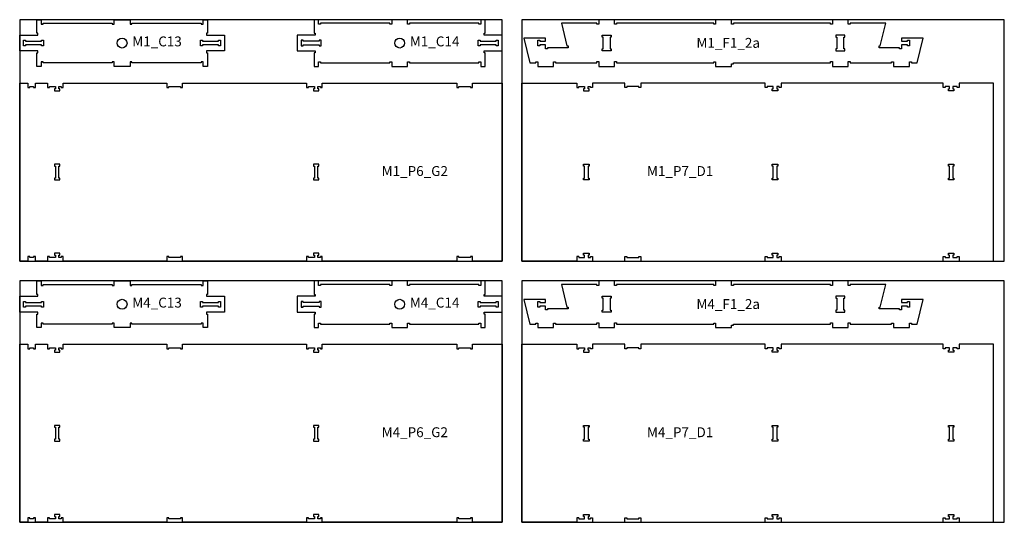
# Model space of a CAD drawing. Header units: millimetres. Extents: x -18184 to 50972, y 6312 to 16778.
# Tile 20 of 38: x -2268 to 2712, y 8953 to 11493. Entities that reach past the tile are written whole.
import ezdxf

# ---------------------------------------------------------------- set-up
doc = ezdxf.new("R2010")
doc.units = ezdxf.units.MM
doc.header["$MEASUREMENT"] = 0
for name, color, linetype in [('freeswerk_CODES', 50, 'Continuous'), ('freeswerk_ELEMENTEN', 7, 'Continuous'), ('freeswerk_PLATEN', 3, 'Continuous')]:
    doc.layers.add(name, color=color, linetype=linetype)

msp = doc.modelspace()

# ---------------------------------------------------------------- linework, layer by layer
for centre in [(-1749.7, 11374.5), (-345.7, 11374.5), (-1749.7, 10054.5), (-345.7, 10054.5)]:
    msp.add_circle(centre, 25)
at = {"layer": 'freeswerk_ELEMENTEN'}
for points in [[(-1789.7, 11279.5), (-1799.7, 11279.5), (-1799.7, 11274.5), (-2149.7, 11274.5), (-2149.7, 11279.5), (-2159.7, 11279.5), (-2159.7, 11256.5), (-2181.7, 11256.5), (-2181.7, 11324.5), (-2176.7, 11324.5), (-2176.7, 11334.5), (-2267.7, 11334.5), (-2267.7, 11414.5), (-2176.7, 11414.5), (-2176.7, 11424.5), (-2181.7, 11424.5), (-2181.7, 11492.5), (-2159.7, 11492.5), (-2159.7, 11469.5), (-2149.7, 11469.5), (-2149.7, 11474.5), (-1799.7, 11474.5), (-1799.7, 11469.5), (-1789.7, 11469.5), (-1789.7, 11492.5), (-1709.7, 11492.5), (-1709.7, 11469.5), (-1699.7, 11469.5), (-1699.7, 11474.5), (-1349.7, 11474.5), (-1349.7, 11469.5), (-1339.7, 11469.5), (-1339.7, 11492.5), (-1317.7, 11492.5), (-1317.7, 11424.5), (-1322.7, 11424.5), (-1322.7, 11414.5), (-1231.7, 11414.5), (-1231.7, 11334.5), (-1322.7, 11334.5), (-1322.7, 11324.5), (-1317.7, 11324.5), (-1317.7, 11256.5), (-1339.7, 11256.5), (-1339.7, 11279.5), (-1349.7, 11279.5), (-1349.7, 11274.5), (-1699.7, 11274.5), (-1699.7, 11279.5), (-1709.7, 11279.5), (-1709.7, 11256.5), (-1789.7, 11256.5)], [(86.3, 11424.5), (86.3, 11492.5), (64.3, 11492.5), (64.3, 11469.5), (54.3, 11469.5), (54.3, 11474.5), (-295.7, 11474.5), (-295.7, 11469.5), (-305.7, 11469.5), (-305.7, 11492.5), (-385.7, 11492.5), (-385.7, 11469.5), (-395.7, 11469.5), (-395.7, 11474.5), (-745.7, 11474.5), (-745.7, 11469.5), (-755.7, 11469.5), (-755.7, 11492.5), (-777.7, 11492.5), (-777.7, 11424.5), (-772.7, 11424.5), (-772.7, 11414.5), (-863.7, 11414.5), (-863.7, 11334.5), (-772.7, 11334.5), (-772.7, 11324.5), (-777.7, 11324.5), (-777.7, 11256.5), (-755.7, 11256.5), (-755.7, 11279.5), (-745.7, 11279.5), (-745.7, 11274.5), (-395.7, 11274.5), (-395.7, 11279.5), (-385.7, 11279.5), (-385.7, 11256.5), (-305.7, 11256.5), (-305.7, 11279.5), (-295.7, 11279.5), (-295.7, 11274.5), (54.3, 11274.5), (54.3, 11279.5), (64.3, 11279.5), (64.3, 11256.5), (86.3, 11256.5), (86.3, 11324.5), (81.3, 11324.5), (81.3, 11334.5), (172.3, 11334.5), (172.3, 11414.5), (81.3, 11414.5), (81.3, 11424.5)], [(505.8, 11350.5), (402.3, 11350.5), (402.3, 11345.5), (392.3, 11345.5), (392.3, 11365.5), (362.3, 11365.5), (362.3, 11360.5), (352.3, 11360.5), (352.3, 11388.5), (362.3, 11388.5), (362.3, 11383.5), (392.3, 11383.5), (392.3, 11398.5), (282.3, 11398.5), (312.7, 11274.5), (342.7, 11274.5), (342.7, 11279.5), (352.7, 11279.5), (352.7, 11256.5), (432.7, 11256.5), (432.7, 11279.5), (442.7, 11279.5), (442.7, 11274.5), (651.4, 11274.5), (651.4, 11280.5), (661.4, 11280.5), (661.4, 11256.5), (741.4, 11256.5), (741.4, 11280.5), (751.4, 11280.5), (751.4, 11274.5), (1242.4, 11274.5), (1242.4, 11279.5), (1252.4, 11279.5), (1252.4, 11256.5), (1332.4, 11256.5), (1332.4, 11269.5), (1342.4, 11269.5), (1342.4, 11274.5), (1833.4, 11274.5), (1833.4, 11280.5), (1843.4, 11280.5), (1843.4, 11256.5), (1923.4, 11256.5), (1923.4, 11280.5), (1933.4, 11280.5), (1933.4, 11274.5), (2142.1, 11274.5), (2142.1, 11279.5), (2152.1, 11279.5), (2152.1, 11256.5), (2232.1, 11256.5), (2232.1, 11279.5), (2242.1, 11279.5), (2242.1, 11274.5), (2272.4, 11274.5), (2302.4, 11398.5), (2192.4, 11398.5), (2192.4, 11383.5), (2222.4, 11383.5), (2222.4, 11388.5), (2232.4, 11388.5), (2232.4, 11360.5), (2222.4, 11360.5), (2222.4, 11365.5), (2192.4, 11365.5), (2192.4, 11345.5), (2182.4, 11345.5), (2182.4, 11350.5), (2078.8, 11350.5), (2078.8, 11360.5), (2084.8, 11360.5), (2112.4, 11474.5), (1933.4, 11474.5), (1933.4, 11469.5), (1923.4, 11469.5), (1923.4, 11492.5), (1843.4, 11492.5), (1843.4, 11469.5), (1833.4, 11469.5), (1833.4, 11474.5), (1342.4, 11474.5), (1342.4, 11469.5), (1332.4, 11469.5), (1332.4, 11492.5), (1252.4, 11492.5), (1252.4, 11469.5), (1242.4, 11469.5), (1242.4, 11474.5), (751.4, 11474.5), (751.4, 11469.5), (741.4, 11469.5), (741.4, 11492.5), (661.4, 11492.5), (661.4, 11469.5), (651.4, 11469.5), (651.4, 11474.5), (472.3, 11474.5), (499.9, 11360.5), (505.8, 11360.5)], [(683.4, 11344.5), (683.4, 11404.5), (678.4, 11404.5), (678.4, 11414.5), (724.4, 11414.5), (724.4, 11404.5), (719.4, 11404.5), (719.4, 11344.5), (724.4, 11344.5), (724.4, 11334.5), (678.4, 11334.5), (678.4, 11344.5)], [(1860.4, 11414.5), (1860.4, 11404.5), (1865.4, 11404.5), (1865.4, 11344.5), (1860.4, 11344.5), (1860.4, 11334.5), (1906.4, 11334.5), (1906.4, 11344.5), (1901.4, 11344.5), (1901.4, 11404.5), (1906.4, 11404.5), (1906.4, 11414.5)], [(-2156.7, 11388.5), (-2146.7, 11388.5), (-2146.7, 11360.5), (-2156.7, 11360.5), (-2156.7, 11365.5), (-2237.7, 11365.5), (-2237.7, 11360.5), (-2247.7, 11360.5), (-2247.7, 11388.5), (-2237.7, 11388.5), (-2237.7, 11383.5), (-2156.7, 11383.5)], [(-1261.7, 11360.5), (-1261.7, 11365.5), (-1342.7, 11365.5), (-1342.7, 11360.5), (-1352.7, 11360.5), (-1352.7, 11388.5), (-1342.7, 11388.5), (-1342.7, 11383.5), (-1261.7, 11383.5), (-1261.7, 11388.5), (-1251.7, 11388.5), (-1251.7, 11360.5)], [(-833.7, 11383.5), (-833.7, 11388.5), (-843.7, 11388.5), (-843.7, 11360.5), (-833.7, 11360.5), (-833.7, 11365.5), (-752.7, 11365.5), (-752.7, 11360.5), (-742.7, 11360.5), (-742.7, 11388.5), (-752.7, 11388.5), (-752.7, 11383.5)], [(142.3, 11365.5), (61.3, 11365.5), (61.3, 11360.5), (51.3, 11360.5), (51.3, 11388.5), (61.3, 11388.5), (61.3, 11383.5), (142.3, 11383.5), (142.3, 11388.5), (152.3, 11388.5), (152.3, 11360.5), (142.3, 11360.5)], [(-2057.1, 10290.5), (-2069.1, 10290.5), (-2069.1, 10302.5), (-2064.1, 10302.5), (-2064.1, 10312.5), (-2092.1, 10312.5), (-2092.1, 10302.5), (-2087.1, 10302.5), (-2087.1, 10290.5), (-2117.1, 10290.5), (-2117.1, 10295.5), (-2127.1, 10295.5), (-2127.1, 10272.5), (-2187.1, 10272.5), (-2187.1, 10295.5), (-2197.1, 10295.5), (-2197.1, 10290.5), (-2217.1, 10290.5), (-2217.1, 10295.5), (-2227.1, 10295.5), (-2227.1, 10272.5), (-2267.7, 10272.5), (-2267.7, 11172.5), (-2227.1, 11172.5), (-2227.1, 11149.5), (-2217.1, 11149.5), (-2217.1, 11154.5), (-2197.1, 11154.5), (-2197.1, 11149.5), (-2187.1, 11149.5), (-2187.1, 11172.5), (-2127.1, 11172.5), (-2127.1, 11149.5), (-2117.1, 11149.5), (-2117.1, 11154.5), (-2087.1, 11154.5), (-2087.1, 11142.5), (-2092.1, 11142.5), (-2092.1, 11132.5), (-2064.1, 11132.5), (-2064.1, 11142.5), (-2069.1, 11142.5), (-2069.1, 11154.5), (-2057.1, 11154.5), (-2057.1, 11149.5), (-2047.1, 11149.5), (-2047.1, 11172.5), (-1524.1, 11172.5), (-1524.1, 11149.5), (-1514.1, 11149.5), (-1514.1, 11154.5), (-1454.1, 11154.5), (-1454.1, 11149.5), (-1444.1, 11149.5), (-1444.1, 11172.5), (-817.1, 11172.5), (-817.1, 11149.5), (-807.1, 11149.5), (-807.1, 11154.5), (-777.1, 11154.5), (-777.1, 11142.5), (-782.1, 11142.5), (-782.1, 11132.5), (-754.1, 11132.5), (-754.1, 11142.5), (-759.1, 11142.5), (-759.1, 11154.5), (-747.1, 11154.5), (-747.1, 11149.5), (-737.1, 11149.5), (-737.1, 11172.5), (-57.1, 11172.5), (-57.1, 11149.5), (-47.1, 11149.5), (-47.1, 11154.5), (12.9, 11154.5), (12.9, 11149.5), (22.9, 11149.5), (22.9, 11172.5), (172.3, 11172.5), (172.3, 10272.5), (22.9, 10272.5), (22.9, 10295.5), (12.9, 10295.5), (12.9, 10290.5), (-47.1, 10290.5), (-47.1, 10295.5), (-57.1, 10295.5), (-57.1, 10272.5), (-737.1, 10272.5), (-737.1, 10295.5), (-747.1, 10295.5), (-747.1, 10290.5), (-759.1, 10290.5), (-759.1, 10302.5), (-754.1, 10302.5), (-754.1, 10312.5), (-782.1, 10312.5), (-782.1, 10302.5), (-777.1, 10302.5), (-777.1, 10290.5), (-807.1, 10290.5), (-807.1, 10295.5), (-817.1, 10295.5), (-817.1, 10272.5), (-1444.1, 10272.5), (-1444.1, 10295.5), (-1454.1, 10295.5), (-1454.1, 10290.5), (-1514.1, 10290.5), (-1514.1, 10295.5), (-1524.1, 10295.5), (-1524.1, 10272.5), (-2047.1, 10272.5), (-2047.1, 10295.5), (-2057.1, 10295.5)], [(-2064.1, 10682.5), (-2064.1, 10692.5), (-2069.1, 10692.5), (-2069.1, 10752.5), (-2064.1, 10752.5), (-2064.1, 10762.5), (-2092.1, 10762.5), (-2092.1, 10752.5), (-2087.1, 10752.5), (-2087.1, 10692.5), (-2092.1, 10692.5), (-2092.1, 10682.5)], [(-759.1, 10752.5), (-754.1, 10752.5), (-754.1, 10762.5), (-782.1, 10762.5), (-782.1, 10752.5), (-777.1, 10752.5), (-777.1, 10692.5), (-782.1, 10692.5), (-782.1, 10682.5), (-754.1, 10682.5), (-754.1, 10692.5), (-759.1, 10692.5)], [(612.5, 10682.5), (584.5, 10682.5), (584.5, 10692.5), (589.5, 10692.5), (589.5, 10752.5), (584.5, 10752.5), (584.5, 10762.5), (612.5, 10762.5), (612.5, 10752.5), (607.5, 10752.5), (607.5, 10692.5), (612.5, 10692.5)], [(1543.5, 10692.5), (1543.5, 10752.5), (1538.5, 10752.5), (1538.5, 10762.5), (1566.5, 10762.5), (1566.5, 10752.5), (1561.5, 10752.5), (1561.5, 10692.5), (1566.5, 10692.5), (1566.5, 10682.5), (1538.5, 10682.5), (1538.5, 10692.5)], [(2434.5, 10692.5), (2434.5, 10752.5), (2429.5, 10752.5), (2429.5, 10762.5), (2457.5, 10762.5), (2457.5, 10752.5), (2452.5, 10752.5), (2452.5, 10692.5), (2457.5, 10692.5), (2457.5, 10682.5), (2429.5, 10682.5), (2429.5, 10692.5)], [(-1789.7, 9959.5), (-1799.7, 9959.5), (-1799.7, 9954.5), (-2149.7, 9954.5), (-2149.7, 9959.5), (-2159.7, 9959.5), (-2159.7, 9936.5), (-2181.7, 9936.5), (-2181.7, 10004.5), (-2176.7, 10004.5), (-2176.7, 10014.5), (-2267.7, 10014.5), (-2267.7, 10094.5), (-2176.7, 10094.5), (-2176.7, 10104.5), (-2181.7, 10104.5), (-2181.7, 10172.5), (-2159.7, 10172.5), (-2159.7, 10149.5), (-2149.7, 10149.5), (-2149.7, 10154.5), (-1799.7, 10154.5), (-1799.7, 10149.5), (-1789.7, 10149.5), (-1789.7, 10172.5), (-1709.7, 10172.5), (-1709.7, 10149.5), (-1699.7, 10149.5), (-1699.7, 10154.5), (-1349.7, 10154.5), (-1349.7, 10149.5), (-1339.7, 10149.5), (-1339.7, 10172.5), (-1317.7, 10172.5), (-1317.7, 10104.5), (-1322.7, 10104.5), (-1322.7, 10094.5), (-1231.7, 10094.5), (-1231.7, 10014.5), (-1322.7, 10014.5), (-1322.7, 10004.5), (-1317.7, 10004.5), (-1317.7, 9936.5), (-1339.7, 9936.5), (-1339.7, 9959.5), (-1349.7, 9959.5), (-1349.7, 9954.5), (-1699.7, 9954.5), (-1699.7, 9959.5), (-1709.7, 9959.5), (-1709.7, 9936.5), (-1789.7, 9936.5)], [(86.3, 10104.5), (86.3, 10172.5), (64.3, 10172.5), (64.3, 10149.5), (54.3, 10149.5), (54.3, 10154.5), (-295.7, 10154.5), (-295.7, 10149.5), (-305.7, 10149.5), (-305.7, 10172.5), (-385.7, 10172.5), (-385.7, 10149.5), (-395.7, 10149.5), (-395.7, 10154.5), (-745.7, 10154.5), (-745.7, 10149.5), (-755.7, 10149.5), (-755.7, 10172.5), (-777.7, 10172.5), (-777.7, 10104.5), (-772.7, 10104.5), (-772.7, 10094.5), (-863.7, 10094.5), (-863.7, 10014.5), (-772.7, 10014.5), (-772.7, 10004.5), (-777.7, 10004.5), (-777.7, 9936.5), (-755.7, 9936.5), (-755.7, 9959.5), (-745.7, 9959.5), (-745.7, 9954.5), (-395.7, 9954.5), (-395.7, 9959.5), (-385.7, 9959.5), (-385.7, 9936.5), (-305.7, 9936.5), (-305.7, 9959.5), (-295.7, 9959.5), (-295.7, 9954.5), (54.3, 9954.5), (54.3, 9959.5), (64.3, 9959.5), (64.3, 9936.5), (86.3, 9936.5), (86.3, 10004.5), (81.3, 10004.5), (81.3, 10014.5), (172.3, 10014.5), (172.3, 10094.5), (81.3, 10094.5), (81.3, 10104.5)], [(505.8, 10030.5), (402.3, 10030.5), (402.3, 10025.5), (392.3, 10025.5), (392.3, 10045.5), (362.3, 10045.5), (362.3, 10040.5), (352.3, 10040.5), (352.3, 10068.5), (362.3, 10068.5), (362.3, 10063.5), (392.3, 10063.5), (392.3, 10078.5), (282.3, 10078.5), (312.7, 9954.5), (342.7, 9954.5), (342.7, 9959.5), (352.7, 9959.5), (352.7, 9936.5), (432.7, 9936.5), (432.7, 9959.5), (442.7, 9959.5), (442.7, 9954.5), (651.4, 9954.5), (651.4, 9960.5), (661.4, 9960.5), (661.4, 9936.5), (741.4, 9936.5), (741.4, 9960.5), (751.4, 9960.5), (751.4, 9954.5), (1242.4, 9954.5), (1242.4, 9959.5), (1252.4, 9959.5), (1252.4, 9936.5), (1332.4, 9936.5), (1332.4, 9949.5), (1342.4, 9949.5), (1342.4, 9954.5), (1833.4, 9954.5), (1833.4, 9960.5), (1843.4, 9960.5), (1843.4, 9936.5), (1923.4, 9936.5), (1923.4, 9960.5), (1933.4, 9960.5), (1933.4, 9954.5), (2142.1, 9954.5), (2142.1, 9959.5), (2152.1, 9959.5), (2152.1, 9936.5), (2232.1, 9936.5), (2232.1, 9959.5), (2242.1, 9959.5), (2242.1, 9954.5), (2272.4, 9954.5), (2302.4, 10078.5), (2192.4, 10078.5), (2192.4, 10063.5), (2222.4, 10063.5), (2222.4, 10068.5), (2232.4, 10068.5), (2232.4, 10040.5), (2222.4, 10040.5), (2222.4, 10045.5), (2192.4, 10045.5), (2192.4, 10025.5), (2182.4, 10025.5), (2182.4, 10030.5), (2078.8, 10030.5), (2078.8, 10040.5), (2084.8, 10040.5), (2112.4, 10154.5), (1933.4, 10154.5), (1933.4, 10149.5), (1923.4, 10149.5), (1923.4, 10172.5), (1843.4, 10172.5), (1843.4, 10149.5), (1833.4, 10149.5), (1833.4, 10154.5), (1342.4, 10154.5), (1342.4, 10149.5), (1332.4, 10149.5), (1332.4, 10172.5), (1252.4, 10172.5), (1252.4, 10149.5), (1242.4, 10149.5), (1242.4, 10154.5), (751.4, 10154.5), (751.4, 10149.5), (741.4, 10149.5), (741.4, 10172.5), (661.4, 10172.5), (661.4, 10149.5), (651.4, 10149.5), (651.4, 10154.5), (472.3, 10154.5), (499.9, 10040.5), (505.8, 10040.5)], [(-2156.7, 10068.5), (-2146.7, 10068.5), (-2146.7, 10040.5), (-2156.7, 10040.5), (-2156.7, 10045.5), (-2237.7, 10045.5), (-2237.7, 10040.5), (-2247.7, 10040.5), (-2247.7, 10068.5), (-2237.7, 10068.5), (-2237.7, 10063.5), (-2156.7, 10063.5)], [(-1261.7, 10040.5), (-1261.7, 10045.5), (-1342.7, 10045.5), (-1342.7, 10040.5), (-1352.7, 10040.5), (-1352.7, 10068.5), (-1342.7, 10068.5), (-1342.7, 10063.5), (-1261.7, 10063.5), (-1261.7, 10068.5), (-1251.7, 10068.5), (-1251.7, 10040.5)], [(-833.7, 10063.5), (-833.7, 10068.5), (-843.7, 10068.5), (-843.7, 10040.5), (-833.7, 10040.5), (-833.7, 10045.5), (-752.7, 10045.5), (-752.7, 10040.5), (-742.7, 10040.5), (-742.7, 10068.5), (-752.7, 10068.5), (-752.7, 10063.5)], [(142.3, 10045.5), (61.3, 10045.5), (61.3, 10040.5), (51.3, 10040.5), (51.3, 10068.5), (61.3, 10068.5), (61.3, 10063.5), (142.3, 10063.5), (142.3, 10068.5), (152.3, 10068.5), (152.3, 10040.5), (142.3, 10040.5)], [(683.4, 10024.5), (683.4, 10084.5), (678.4, 10084.5), (678.4, 10094.5), (724.4, 10094.5), (724.4, 10084.5), (719.4, 10084.5), (719.4, 10024.5), (724.4, 10024.5), (724.4, 10014.5), (678.4, 10014.5), (678.4, 10024.5)], [(1860.4, 10094.5), (1860.4, 10084.5), (1865.4, 10084.5), (1865.4, 10024.5), (1860.4, 10024.5), (1860.4, 10014.5), (1906.4, 10014.5), (1906.4, 10024.5), (1901.4, 10024.5), (1901.4, 10084.5), (1906.4, 10084.5), (1906.4, 10094.5)], [(-2057.1, 8970.5), (-2069.1, 8970.5), (-2069.1, 8982.5), (-2064.1, 8982.5), (-2064.1, 8992.5), (-2092.1, 8992.5), (-2092.1, 8982.5), (-2087.1, 8982.5), (-2087.1, 8970.5), (-2117.1, 8970.5), (-2117.1, 8975.5), (-2127.1, 8975.5), (-2127.1, 8952.5), (-2187.1, 8952.5), (-2187.1, 8975.5), (-2197.1, 8975.5), (-2197.1, 8970.5), (-2217.1, 8970.5), (-2217.1, 8975.5), (-2227.1, 8975.5), (-2227.1, 8952.5), (-2267.7, 8952.5), (-2267.7, 9852.5), (-2227.1, 9852.5), (-2227.1, 9829.5), (-2217.1, 9829.5), (-2217.1, 9834.5), (-2197.1, 9834.5), (-2197.1, 9829.5), (-2187.1, 9829.5), (-2187.1, 9852.5), (-2127.1, 9852.5), (-2127.1, 9829.5), (-2117.1, 9829.5), (-2117.1, 9834.5), (-2087.1, 9834.5), (-2087.1, 9822.5), (-2092.1, 9822.5), (-2092.1, 9812.5), (-2064.1, 9812.5), (-2064.1, 9822.5), (-2069.1, 9822.5), (-2069.1, 9834.5), (-2057.1, 9834.5), (-2057.1, 9829.5), (-2047.1, 9829.5), (-2047.1, 9852.5), (-1524.1, 9852.5), (-1524.1, 9829.5), (-1514.1, 9829.5), (-1514.1, 9834.5), (-1454.1, 9834.5), (-1454.1, 9829.5), (-1444.1, 9829.5), (-1444.1, 9852.5), (-817.1, 9852.5), (-817.1, 9829.5), (-807.1, 9829.5), (-807.1, 9834.5), (-777.1, 9834.5), (-777.1, 9822.5), (-782.1, 9822.5), (-782.1, 9812.5), (-754.1, 9812.5), (-754.1, 9822.5), (-759.1, 9822.5), (-759.1, 9834.5), (-747.1, 9834.5), (-747.1, 9829.5), (-737.1, 9829.5), (-737.1, 9852.5), (-57.1, 9852.5), (-57.1, 9829.5), (-47.1, 9829.5), (-47.1, 9834.5), (12.9, 9834.5), (12.9, 9829.5), (22.9, 9829.5), (22.9, 9852.5), (172.3, 9852.5), (172.3, 8952.5), (22.9, 8952.5), (22.9, 8975.5), (12.9, 8975.5), (12.9, 8970.5), (-47.1, 8970.5), (-47.1, 8975.5), (-57.1, 8975.5), (-57.1, 8952.5), (-737.1, 8952.5), (-737.1, 8975.5), (-747.1, 8975.5), (-747.1, 8970.5), (-759.1, 8970.5), (-759.1, 8982.5), (-754.1, 8982.5), (-754.1, 8992.5), (-782.1, 8992.5), (-782.1, 8982.5), (-777.1, 8982.5), (-777.1, 8970.5), (-807.1, 8970.5), (-807.1, 8975.5), (-817.1, 8975.5), (-817.1, 8952.5), (-1444.1, 8952.5), (-1444.1, 8975.5), (-1454.1, 8975.5), (-1454.1, 8970.5), (-1514.1, 8970.5), (-1514.1, 8975.5), (-1524.1, 8975.5), (-1524.1, 8952.5), (-2047.1, 8952.5), (-2047.1, 8975.5), (-2057.1, 8975.5)], [(-2064.1, 9362.5), (-2064.1, 9372.5), (-2069.1, 9372.5), (-2069.1, 9432.5), (-2064.1, 9432.5), (-2064.1, 9442.5), (-2092.1, 9442.5), (-2092.1, 9432.5), (-2087.1, 9432.5), (-2087.1, 9372.5), (-2092.1, 9372.5), (-2092.1, 9362.5)], [(-759.1, 9432.5), (-754.1, 9432.5), (-754.1, 9442.5), (-782.1, 9442.5), (-782.1, 9432.5), (-777.1, 9432.5), (-777.1, 9372.5), (-782.1, 9372.5), (-782.1, 9362.5), (-754.1, 9362.5), (-754.1, 9372.5), (-759.1, 9372.5)], [(612.5, 9362.5), (584.5, 9362.5), (584.5, 9372.5), (589.5, 9372.5), (589.5, 9432.5), (584.5, 9432.5), (584.5, 9442.5), (612.5, 9442.5), (612.5, 9432.5), (607.5, 9432.5), (607.5, 9372.5), (612.5, 9372.5)], [(1543.5, 9372.5), (1543.5, 9432.5), (1538.5, 9432.5), (1538.5, 9442.5), (1566.5, 9442.5), (1566.5, 9432.5), (1561.5, 9432.5), (1561.5, 9372.5), (1566.5, 9372.5), (1566.5, 9362.5), (1538.5, 9362.5), (1538.5, 9372.5)], [(2434.5, 9372.5), (2434.5, 9432.5), (2429.5, 9432.5), (2429.5, 9442.5), (2457.5, 9442.5), (2457.5, 9432.5), (2452.5, 9432.5), (2452.5, 9372.5), (2457.5, 9372.5), (2457.5, 9362.5), (2429.5, 9362.5), (2429.5, 9372.5)]]:
    msp.add_lwpolyline(points, close=True, dxfattribs=at)
for points in [[(559.5, 10295.5), (549.5, 10295.5), (549.5, 10272.5), (272.3, 10272.5), (272.3, 11172.5), (549.5, 11172.5), (549.5, 11149.5), (559.5, 11149.5), (559.5, 11154.5), (589.5, 11154.5), (589.5, 11142.5), (584.5, 11142.5), (584.5, 11132.5), (612.5, 11132.5), (612.5, 11142.5), (607.5, 11142.5), (607.5, 11154.5), (619.5, 11154.5)], [(559.5, 10295.5), (559.5, 10290.5), (589.5, 10290.5), (589.5, 10302.5), (584.5, 10302.5), (584.5, 10312.5), (612.5, 10312.5), (612.5, 10302.5), (607.5, 10302.5), (607.5, 10290.5), (619.5, 10290.5), (619.5, 10295.5), (629.5, 10295.5), (629.5, 10272.5), (793.5, 10272.5), (793.5, 10295.5), (803.5, 10295.5), (803.5, 10290.5), (863.5, 10290.5), (863.5, 10295.5), (873.5, 10295.5), (873.5, 10272.5), (1503.5, 10272.5), (1503.5, 10295.5), (1513.5, 10295.5), (1513.5, 10290.5), (1543.5, 10290.5), (1543.5, 10302.5), (1538.5, 10302.5), (1538.5, 10312.5), (1566.5, 10312.5), (1566.5, 10302.5), (1561.5, 10302.5), (1561.5, 10290.5), (1573.5, 10290.5), (1573.5, 10295.5), (1583.5, 10295.5), (1583.5, 10272.5), (2403.5, 10272.5), (2403.5, 10295.5), (2413.5, 10295.5), (2413.5, 10290.5), (2434.5, 10290.5), (2434.5, 10302.5), (2429.5, 10302.5), (2429.5, 10312.5), (2457.5, 10312.5), (2457.5, 10302.5), (2452.5, 10302.5), (2452.5, 10290.5), (2473.5, 10290.5), (2473.5, 10295.5), (2483.5, 10295.5), (2483.5, 10272.5), (2657.7, 10272.5), (2657.7, 11172.5), (2483.5, 11172.5), (2483.5, 11149.5), (2473.5, 11149.5), (2473.5, 11154.5), (2452.5, 11154.5), (2452.5, 11142.5), (2457.5, 11142.5), (2457.5, 11132.5), (2429.5, 11132.5), (2429.5, 11142.5), (2434.5, 11142.5), (2434.5, 11154.5), (2413.5, 11154.5), (2413.5, 11149.5), (2403.5, 11149.5), (2403.5, 11172.5), (1583.5, 11172.5), (1583.5, 11149.5), (1573.5, 11149.5), (1573.5, 11154.5), (1561.5, 11154.5), (1561.5, 11142.5), (1566.5, 11142.5), (1566.5, 11132.5), (1538.5, 11132.5), (1538.5, 11142.5), (1543.5, 11142.5), (1543.5, 11154.5), (1513.5, 11154.5), (1513.5, 11149.5), (1503.5, 11149.5), (1503.5, 11172.5), (873.5, 11172.5), (873.5, 11149.5), (863.5, 11149.5), (863.5, 11154.5), (803.5, 11154.5), (803.5, 11149.5), (793.5, 11149.5), (793.5, 11172.5), (629.5, 11172.5), (629.5, 11149.5), (619.5, 11149.5), (619.5, 11154.5)], [(559.5, 8975.5), (549.5, 8975.5), (549.5, 8952.5), (272.3, 8952.5), (272.3, 9852.5), (549.5, 9852.5), (549.5, 9829.5), (559.5, 9829.5), (559.5, 9834.5), (589.5, 9834.5), (589.5, 9822.5), (584.5, 9822.5), (584.5, 9812.5), (612.5, 9812.5), (612.5, 9822.5), (607.5, 9822.5), (607.5, 9834.5), (619.5, 9834.5)], [(559.5, 8975.5), (559.5, 8970.5), (589.5, 8970.5), (589.5, 8982.5), (584.5, 8982.5), (584.5, 8992.5), (612.5, 8992.5), (612.5, 8982.5), (607.5, 8982.5), (607.5, 8970.5), (619.5, 8970.5), (619.5, 8975.5), (629.5, 8975.5), (629.5, 8952.5), (793.5, 8952.5), (793.5, 8975.5), (803.5, 8975.5), (803.5, 8970.5), (863.5, 8970.5), (863.5, 8975.5), (873.5, 8975.5), (873.5, 8952.5), (1503.5, 8952.5), (1503.5, 8975.5), (1513.5, 8975.5), (1513.5, 8970.5), (1543.5, 8970.5), (1543.5, 8982.5), (1538.5, 8982.5), (1538.5, 8992.5), (1566.5, 8992.5), (1566.5, 8982.5), (1561.5, 8982.5), (1561.5, 8970.5), (1573.5, 8970.5), (1573.5, 8975.5), (1583.5, 8975.5), (1583.5, 8952.5), (2403.5, 8952.5), (2403.5, 8975.5), (2413.5, 8975.5), (2413.5, 8970.5), (2434.5, 8970.5), (2434.5, 8982.5), (2429.5, 8982.5), (2429.5, 8992.5), (2457.5, 8992.5), (2457.5, 8982.5), (2452.5, 8982.5), (2452.5, 8970.5), (2473.5, 8970.5), (2473.5, 8975.5), (2483.5, 8975.5), (2483.5, 8952.5), (2657.7, 8952.5), (2657.7, 9852.5), (2483.5, 9852.5), (2483.5, 9829.5), (2473.5, 9829.5), (2473.5, 9834.5), (2452.5, 9834.5), (2452.5, 9822.5), (2457.5, 9822.5), (2457.5, 9812.5), (2429.5, 9812.5), (2429.5, 9822.5), (2434.5, 9822.5), (2434.5, 9834.5), (2413.5, 9834.5), (2413.5, 9829.5), (2403.5, 9829.5), (2403.5, 9852.5), (1583.5, 9852.5), (1583.5, 9829.5), (1573.5, 9829.5), (1573.5, 9834.5), (1561.5, 9834.5), (1561.5, 9822.5), (1566.5, 9822.5), (1566.5, 9812.5), (1538.5, 9812.5), (1538.5, 9822.5), (1543.5, 9822.5), (1543.5, 9834.5), (1513.5, 9834.5), (1513.5, 9829.5), (1503.5, 9829.5), (1503.5, 9852.5), (873.5, 9852.5), (873.5, 9829.5), (863.5, 9829.5), (863.5, 9834.5), (803.5, 9834.5), (803.5, 9829.5), (793.5, 9829.5), (793.5, 9852.5), (629.5, 9852.5), (629.5, 9829.5), (619.5, 9829.5), (619.5, 9834.5)]]:
    msp.add_lwpolyline(points, dxfattribs=at)
at = {"layer": 'freeswerk_PLATEN'}
for points in [[(-2267.7, 10272.5), (172.3, 10272.5), (172.3, 11492.5), (-2267.7, 11492.5)], [(272.3, 10272.5), (2712.3, 10272.5), (2712.3, 11492.5), (272.3, 11492.5)], [(-2267.7, 8952.5), (172.3, 8952.5), (172.3, 10172.5), (-2267.7, 10172.5)], [(272.3, 8952.5), (2712.3, 8952.5), (2712.3, 10172.5), (272.3, 10172.5)]]:
    msp.add_lwpolyline(points, close=True, dxfattribs=at)

# ---------------------------------------------------------------- texts
at = {"layer": 'freeswerk_CODES', "char_height": 50, "attachment_point": 1}
for s, insert in [('{\\Fiso|c0;M1_C13}', (-1698.3, 11407.8)), ('{\\Fiso|c0;M1_C14}', (-294.3, 11407.8)), ('{\\Fiso|c0;M1_F1_2a}', (1155.3, 11400.4)), ('{\\Fiso|c0;M1_P6_G2}', (-436.9, 10752.7)), ('{\\Fiso|c0;M1_P7_D1}', (904.9, 10752.7)), ('{\\Fiso|c0;M4_C13}', (-1698.3, 10087.8)), ('{\\Fiso|c0;M4_C14}', (-294.3, 10087.8)), ('{\\Fiso|c0;M4_F1_2a}', (1155.3, 10080.4)), ('{\\Fiso|c0;M4_P6_G2}', (-436.9, 9432.7)), ('{\\Fiso|c0;M4_P7_D1}', (904.9, 9432.7))]:
    msp.add_mtext_dynamic_manual_height_columns(s, width=318.081, gutter_width=1456.3, heights=[0], dxfattribs=dict(at, insert=insert))

doc.saveas('drawing.dxf')
